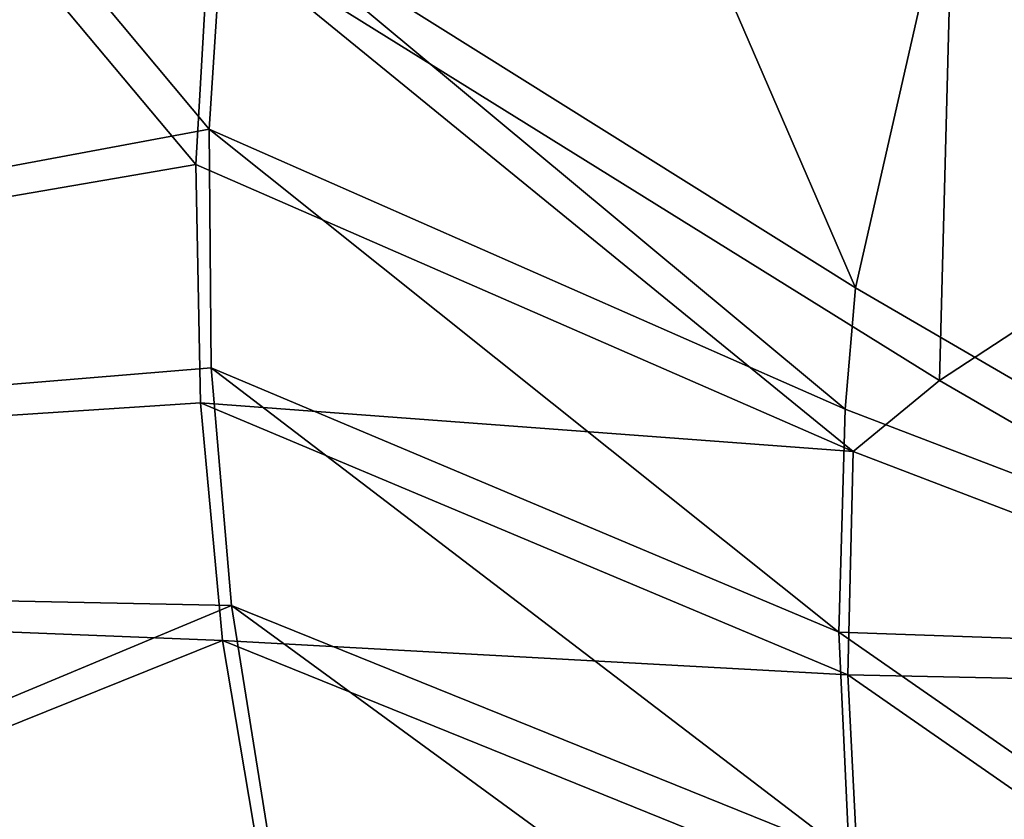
# Model space of a CAD drawing. Header units: metres. Extents: x -1651 to 0, y -1070 to 0.
# Tile 18 of 113: x -1295 to -1223, y -682 to -624. Entities that reach past the tile are written whole.
import ezdxf

# ---------------------------------------------------------------- set-up
doc = ezdxf.new("R2010")
doc.units = ezdxf.units.M

msp = doc.modelspace()

# ---------------------------------------------------------------- linework, layer by layer
at = {"layer": 'None'}
for points in [[(-1279.76062, -614.683899), (-1234.132202, -643.253418, -29.974686), (-1273.508301, -552.308533, -377.175201)], [(-1273.508301, -552.308533, -377.175201), (-1234.132202, -643.253418, -29.974686), (-1222.351318, -591.498169, -377.175201)], [(-1447.240845, -662.79187), (-1280.880615, -631.794739), (-1325.497803, -578.437561)], [(-1325.497803, -578.437561), (-1280.880615, -631.794739), (-1279.76062, -614.683899)], [(-1281.825195, -634.340576, -3), (-1443.910889, -662.228821, -3), (-1326.796631, -580.744995, -3)], [(-1326.796631, -580.744995, -3), (-1280.859375, -617.126892, -3), (-1281.825195, -634.340576, -3)], [(-1226.428955, -587.216003, -406), (-1228.070557, -649.966248, -37.69276), (-1280.859375, -617.126892, -3)], [(-1226.428955, -587.216003, -406), (-1181.447754, -619.426575, -406), (-1228.070557, -649.966248, -37.69276)], [(-1234.132202, -643.253418, -29.974686), (-1188.519897, -669.787903, -60), (-1222.351318, -591.498169, -377.175201)], [(-1279.76062, -614.683899), (-1280.880615, -631.794739), (-1234.891479, -652.032715, -29.974155)], [(-1234.132202, -643.253418, -29.974686), (-1279.76062, -614.683899), (-1234.891479, -652.032715, -29.974155)], [(-1281.825195, -634.340576, -3), (-1280.859375, -617.126892, -3), (-1234.307373, -655.087952, -34.021328)], [(-1280.859375, -617.126892, -3), (-1228.070557, -649.966248, -37.69276), (-1234.307373, -655.087952, -34.021328)], [(-1181.447754, -619.426575, -406), (-1189.660034, -672.163696, -63), (-1228.070557, -649.966248, -37.69276)], [(-1447.240845, -662.79187), (-1280.718018, -649.04126), (-1280.880615, -631.794739)], [(-1234.891479, -652.032715, -29.974155), (-1280.880615, -631.794739), (-1235.352539, -668.152283, -29.969336)], [(-1280.880615, -631.794739), (-1280.718018, -649.04126), (-1235.352539, -668.152283, -29.969336)], [(-1443.910889, -662.228821, -3), (-1281.825195, -634.340576, -3), (-1281.508911, -651.57843, -3)], [(-1281.825195, -634.340576, -3), (-1234.307373, -655.087952, -34.021328), (-1281.508911, -651.57843, -3)], [(-1234.132202, -643.253418, -29.974686), (-1234.891479, -652.032715, -29.974155), (-1188.519897, -669.787903, -60)], [(-1279.26355, -666.227112), (-1280.718018, -649.04126), (-1447.240845, -662.79187)], [(-1235.352539, -668.152283, -29.969336), (-1280.718018, -649.04126), (-1234.603271, -684.260376, -29.964518)], [(-1280.718018, -649.04126), (-1279.26355, -666.227112), (-1234.603271, -684.260376, -29.964518)], [(-1234.307373, -655.087952, -34.021328), (-1228.070557, -649.966248, -37.69276), (-1189.660034, -672.163696, -63)], [(-1279.913086, -668.745239, -3), (-1443.910889, -662.228821, -3), (-1281.508911, -651.57843, -3)], [(-1234.307373, -655.087952, -34.021328), (-1234.689209, -671.234497, -33.983486), (-1281.508911, -651.57843, -3)], [(-1281.508911, -651.57843, -3), (-1234.689209, -671.234497, -33.983486), (-1279.913086, -668.745239, -3)], [(-1234.891479, -652.032715, -29.974155), (-1235.352539, -668.152283, -29.969336), (-1188.519897, -669.787903, -60)], [(-1234.307373, -655.087952, -34.021328), (-1189.660034, -672.163696, -63), (-1234.689209, -671.234497, -33.983486)], [(-1402.855103, -717.833252), (-1279.26355, -666.227112), (-1447.240845, -662.79187)], [(-1399.657715, -716.942078, -3), (-1443.910889, -662.228821, -3), (-1279.913086, -668.745239, -3)], [(-1276.525391, -683.255615), (-1279.26355, -666.227112), (-1402.855103, -717.833252)], [(-1234.603271, -684.260376, -29.964518), (-1279.26355, -666.227112), (-1232.647949, -700.266296, -29.959698)], [(-1232.647949, -700.266296, -29.959698), (-1279.26355, -666.227112), (-1276.525391, -683.255615)], [(-1188.519897, -669.787903, -60), (-1235.352539, -668.152283, -29.969336), (-1189.898804, -699.737122, -60)], [(-1235.352539, -668.152283, -29.969336), (-1234.603271, -684.260376, -29.964518), (-1189.898804, -699.737122, -60)], [(-1277.047485, -685.746216, -3), (-1399.657715, -716.942078, -3), (-1279.913086, -668.745239, -3)], [(-1234.689209, -671.234497, -33.983486), (-1233.876343, -687.381714, -33.936447), (-1279.913086, -668.745239, -3)], [(-1279.913086, -668.745239, -3), (-1233.876343, -687.381714, -33.936447), (-1277.047485, -685.746216, -3)], [(-1189.660034, -672.163696, -63), (-1190.754272, -701.768311, -63), (-1234.689209, -671.234497, -33.983486)], [(-1234.689209, -671.234497, -33.983486), (-1190.754272, -701.768311, -63), (-1233.876343, -687.381714, -33.936447)]]:
    msp.add_3dface(points, dxfattribs=at)
at = {"layer": 'None01'}
for points in [[(-1420.450195, -116.977798, -410), (-953.507996, -712.491272, -410), (-1404.711548, -104.637085, -410)], [(-953.507996, -712.491272, -430), (-1420.450195, -116.977798, -430), (-1404.711548, -104.637085, -430)], [(-1404.711548, -104.637085, -410), (-953.507996, -712.491272, -410), (-937.769287, -700.150574, -410)], [(-937.769287, -700.150574, -410), (-937.769287, -700.150574, -430), (-1404.711548, -104.637085, -410)], [(-937.769287, -700.150574, -430), (-1404.711548, -104.637085, -430), (-1404.711548, -104.637085, -410)], [(-953.507996, -712.491272, -430), (-1404.711548, -104.637085, -430), (-937.769287, -700.150574, -430)], [(-953.507996, -712.491272, -410), (-1420.450195, -116.977798, -410), (-953.507996, -712.491272, -430)], [(-1420.450195, -116.977798, -410), (-1420.450195, -116.977798, -430), (-953.507996, -712.491272, -430)]]:
    msp.add_3dface(points, dxfattribs=at)

doc.saveas('drawing.dxf')
